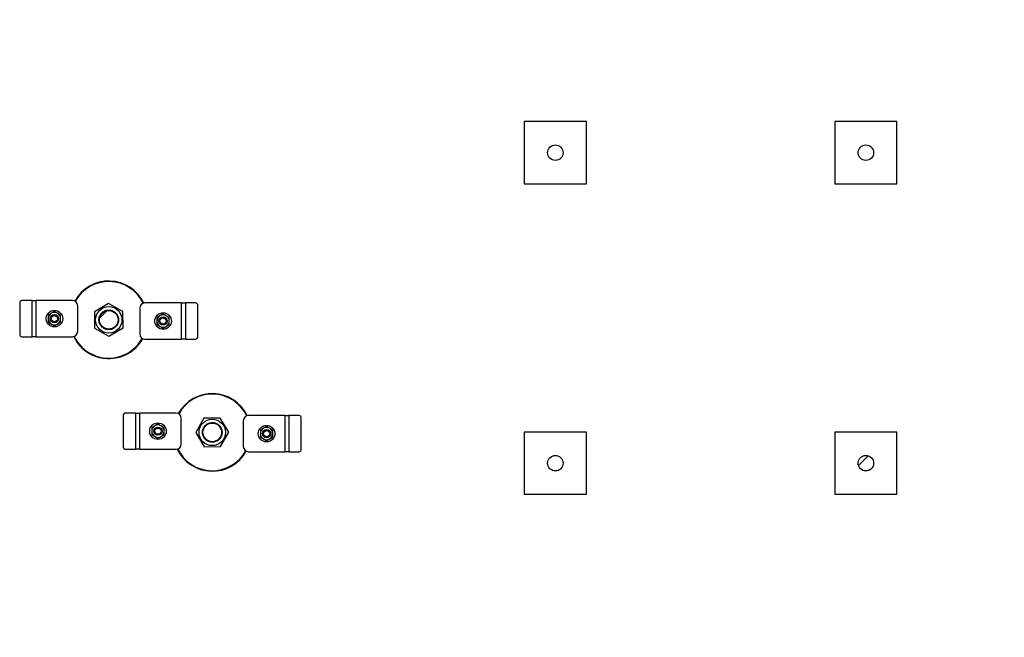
# Model space of a CAD drawing. Header units: millimetres. Extents: x 0 to 841, y 0 to 594.
# Tile 27 of 190: x 421 to 485, y 186 to 226. Entities that reach past the tile are written whole.
import ezdxf

# ---------------------------------------------------------------- set-up
doc = ezdxf.new("R2010")
doc.units = ezdxf.units.MM
doc.layers.add('COTES', color=1, linetype='Continuous')
doc.layers.add('TRAIT-FINS', color=9, linetype='Continuous')
doc.layers.add('TRAIT-FORT', color=4, linetype='Continuous', lineweight=25)
doc.styles.add('SLDTEXTSTYLE0', font='TXT', dxfattribs={"width": 0.75})
doc.dimstyles.new('SLDDIMSTYLE0', dxfattribs={"dimtxt": 3, "dimasz": 2, "dimexe": 0, "dimexo": 0.0625, "dimgap": 0.75, "dimtad": 1, "dimdec": 0, "dimlfac": 30, "dimrnd": 1e-09, "dimzin": 12, "dimdsep": 46, "dimtxsty": 'SLDTEXTSTYLE0', "dimsah": 1, "dimcen": 0.09, "dimadec": 0, "dimazin": 3, "dimtfac": 1, "dimtdec": 0, "dimtofl": 0, "dimtmove": 0, "dimatfit": 3, "dimfxl": 1, "dimfrac": 2, "dimtolj": 1, "dimtzin": 12, "dimarcsym": 0})

# ---------------------------------------------------------------- blocks, each defined once
blk = doc.blocks.new('_D_38')
at = {"layer": 'COTES', "color": 1, "transparency": 16777216}
for p, q in [((433.741, 248.368), (433.741, 277.051)), ((507.741, 173.034), (507.741, 277.051)), ((433.741, 276.051), (507.741, 276.051))]:
    blk.add_line(p, q, dxfattribs=at)
for points in [[(433.741, 276.051), (435.741, 275.551), (435.741, 276.551)], [(507.741, 276.051), (505.741, 276.551), (505.741, 275.551)]]:
    blk.add_solid(points, dxfattribs=at)
at = {"layer": 'COTES', "color": 1, "transparency": 16777216, "insert": (466.308, 279.919), "char_height": 3, "attachment_point": 1, "style": 'SLDTEXTSTYLE0'}
blk.add_mtext('2220', dxfattribs=at)

msp = doc.modelspace()

# ---------------------------------------------------------------- hatches: boundary and pattern name
at = {"layer": 'TRAIT-FINS'}
h = msp.add_hatch(dxfattribs=at)
h.set_pattern_fill('ANSI31', color=9, style=0)
edge = h.paths.add_edge_path(flags=0)
edge.add_arc((455.841, 217.134), 0.5, 0, 360)
h = msp.add_hatch(dxfattribs=at)
h.set_pattern_fill('ANSI31', color=9, style=0)
edge = h.paths.add_edge_path(flags=0)
edge.add_arc((475.841, 217.134), 0.5, 0, 360)
h = msp.add_hatch(dxfattribs=at)
h.set_pattern_fill('ANSI32', color=9, style=0)
edge = h.paths.add_edge_path(flags=0)
edge.add_arc((427.074, 206.368), 0.6, 0, 360)
h = msp.add_hatch(dxfattribs=at)
h.set_pattern_fill('ANSI32', color=9, style=0)
edge = h.paths.add_edge_path(flags=0)
edge.add_arc((433.741, 199.118), 0.6, 0, 360)
h = msp.add_hatch(dxfattribs=at)
h.set_pattern_fill('ANSI31', color=9, style=0)
edge = h.paths.add_edge_path(flags=0)
edge.add_arc((455.841, 197.134), 0.5, 0, 360)
h = msp.add_hatch(dxfattribs=at)
h.set_pattern_fill('ANSI31', color=9, style=0)
edge = h.paths.add_edge_path(flags=0)
edge.add_arc((475.841, 197.134), 0.5, 0, 360)

# ---------------------------------------------------------------- linework, layer by layer
at = {"layer": 'TRAIT-FORT', "color": 4, "linetype": 'Continuous', "lineweight": 25}
for p, q in [((453.841, 219.134), (453.841, 215.134)), ((457.841, 219.134), (453.841, 219.134)), ((457.841, 215.134), (457.841, 219.134)), ((473.841, 219.134), (473.841, 215.134)), ((477.841, 219.134), (473.841, 219.134)), ((477.841, 215.134), (477.841, 219.134)), ((453.841, 215.134), (457.841, 215.134)), ((473.841, 215.134), (477.841, 215.134)), ((421.338, 207.446), (421.338, 205.446)), ((422.142, 207.613), (421.482, 207.613)), ((422.142, 205.28), (422.142, 207.613)), ((422.142, 207.613), (422.408, 207.613)), ((422.408, 205.28), (422.408, 207.613)), ((424.742, 207.613), (422.408, 207.613)), ((427.061, 207.426), (426.151, 206.886)), ((427.984, 206.908), (427.061, 207.426)), ((431.74, 207.456), (429.407, 207.456)), ((431.74, 207.456), (431.74, 205.122)), ((431.74, 207.456), (432.007, 207.456)), ((432.007, 207.456), (432.007, 205.122)), ((432.666, 207.456), (432.007, 207.456)), ((425.075, 205.613), (425.075, 207.28)), ((426.151, 206.886), (426.164, 205.827)), ((427.997, 205.849), (427.984, 206.908)), ((429.073, 207.122), (429.073, 205.456)), ((432.811, 205.289), (432.811, 207.289)), ((426.164, 205.827), (427.087, 205.309)), ((427.087, 205.309), (427.997, 205.849)), ((421.482, 205.28), (422.142, 205.28)), ((422.408, 205.28), (422.142, 205.28)), ((422.408, 205.28), (424.742, 205.28)), ((429.407, 205.122), (431.74, 205.122)), ((432.007, 205.122), (431.74, 205.122)), ((432.007, 205.122), (432.666, 205.122)), ((428.004, 200.196), (428.004, 198.196)), ((428.808, 200.363), (428.149, 200.363)), ((428.808, 198.03), (428.808, 200.363)), ((428.808, 200.363), (429.075, 200.363)), ((429.075, 198.03), (429.075, 200.363)), ((431.408, 200.363), (429.075, 200.363)), ((431.742, 198.363), (431.742, 200.03)), ((433.201, 200.028), (432.682, 199.105)), ((434.259, 200.041), (433.201, 200.028)), ((434.799, 199.13), (434.259, 200.041)), ((435.74, 199.872), (435.74, 198.206)), ((438.407, 200.206), (436.073, 200.206)), ((438.407, 200.206), (438.407, 197.872)), ((438.407, 200.206), (438.673, 200.206)), ((438.673, 200.206), (438.673, 197.872)), ((439.333, 200.206), (438.673, 200.206)), ((439.477, 198.039), (439.477, 200.039)), ((432.682, 199.105), (433.223, 198.195)), ((434.281, 198.207), (434.799, 199.13)), ((457.841, 199.134), (453.841, 199.134)), ((453.841, 199.134), (453.841, 195.134)), ((457.841, 195.134), (457.841, 199.134)), ((477.841, 199.134), (473.841, 199.134)), ((473.841, 199.134), (473.841, 195.134)), ((477.841, 195.134), (477.841, 199.134)), ((428.149, 198.03), (428.808, 198.03)), ((429.075, 198.03), (428.808, 198.03)), ((429.075, 198.03), (431.408, 198.03)), ((433.223, 198.195), (434.281, 198.207)), ((436.073, 197.872), (438.407, 197.872)), ((438.673, 197.872), (438.407, 197.872)), ((438.673, 197.872), (439.333, 197.872)), ((453.841, 195.134), (457.841, 195.134)), ((473.841, 195.134), (477.841, 195.134))]:
    msp.add_line(p, q, dxfattribs=at)
for centre, radius in [((455.841, 217.134), 0.5), ((475.841, 217.134), 0.5), ((423.575, 206.446), 0.533), ((427.074, 206.368), 0.852), ((427.074, 206.368), 0.6), ((430.573, 206.289), 0.533), ((423.575, 206.446), 0.267), ((423.575, 206.446), 0.203), ((430.573, 206.289), 0.267), ((430.573, 206.289), 0.203), ((433.741, 199.118), 0.852), ((430.242, 199.196), 0.533), ((430.242, 199.196), 0.267), ((430.242, 199.196), 0.203), ((433.741, 199.118), 0.6), ((437.24, 199.039), 0.533), ((437.24, 199.039), 0.267), ((437.24, 199.039), 0.203), ((455.841, 197.134), 0.5), ((475.841, 197.134), 0.5)]:
    msp.add_circle(centre, radius, dxfattribs=at)
for centre, radius, start, end in [((427.074, 206.368), 2.5, 25.56707, 151.00638), ((427.074, 206.368), 2.467, 25.69337, 151.00373), ((421.494, 207.457), 0.157, 94.40195, 183.81126), ((424.742, 207.28), 0.333, 360, 90), ((429.407, 207.122), 0.333, 90, 180), ((432.654, 207.299), 0.157, 356.18874, 85.59805), ((423.575, 206.446), 0.4, 120, 180), ((423.575, 206.446), 0.4, 60, 120), ((423.575, 206.446), 0.4, 0, 60), ((423.575, 206.446), 0.4, 180, 240), ((423.575, 206.446), 0.4, 300, 0), ((430.573, 206.289), 0.4, 120, 180), ((430.573, 206.289), 0.4, 180, 240), ((430.573, 206.289), 0.4, 60, 120), ((430.573, 206.289), 0.4, 0, 60), ((430.573, 206.289), 0.4, 300, 0), ((423.575, 206.446), 0.4, 240, 300), ((424.742, 205.613), 0.333, 270, 360), ((430.573, 206.289), 0.4, 240, 300), ((421.494, 205.436), 0.157, 176.18874, 265.59805), ((427.074, 206.368), 2.5, 205.56707, 245.32581), ((427.074, 206.368), 2.467, 205.69337, 245.32581), ((427.074, 206.368), 2.5, 245.32581, 331.00638), ((427.074, 206.368), 2.467, 245.32581, 331.00373), ((429.407, 205.456), 0.333, 180, 270), ((432.654, 205.278), 0.157, 274.40195, 3.81126), ((433.741, 199.118), 2.5, 25.56707, 151.00638), ((433.741, 199.118), 2.467, 25.69336, 151.00373), ((428.161, 200.207), 0.157, 94.40195, 183.81126), ((431.408, 200.03), 0.333, 360, 90), ((436.073, 199.872), 0.333, 90, 180), ((439.321, 200.049), 0.157, 356.18874, 85.59805), ((430.242, 199.196), 0.4, 120, 180), ((430.242, 199.196), 0.4, 180, 240), ((430.242, 199.196), 0.4, 60, 120), ((430.242, 199.196), 0.4, 0, 60), ((430.242, 199.196), 0.4, 300, 0), ((437.24, 199.039), 0.4, 120, 180), ((437.24, 199.039), 0.4, 60, 120), ((437.24, 199.039), 0.4, 0, 60), ((430.242, 199.196), 0.4, 240, 300), ((437.24, 199.039), 0.4, 180, 240), ((437.24, 199.039), 0.4, 240, 300), ((437.24, 199.039), 0.4, 300, 0), ((428.161, 198.186), 0.157, 176.18874, 265.59805), ((431.408, 198.363), 0.333, 270, 360), ((433.741, 199.118), 2.5, 205.56706, 331.00638), ((433.741, 199.118), 2.467, 205.69337, 331.00373), ((436.073, 198.206), 0.333, 180, 270), ((439.321, 198.028), 0.157, 274.40195, 3.81126)]:
    msp.add_arc(centre, radius, start, end, dxfattribs=at)
for points, knots in [([(423.375, 206.793), (423.342, 206.773), (423.275, 206.735), (423.208, 206.696), (423.175, 206.677)], [0, 0, 0, 0, 0.497844, 1, 1, 1, 1]), ([(423.575, 206.908), (423.542, 206.889), (423.476, 206.851), (423.409, 206.812), (423.375, 206.793)], [0, 0, 0, 0, 0.498165, 1, 1, 1, 1]), ([(423.775, 206.793), (423.742, 206.812), (423.675, 206.851), (423.608, 206.889), (423.575, 206.908)], [0, 0, 0, 0, 0.4978438, 1, 1, 1, 1]), ([(423.975, 206.677), (423.942, 206.696), (423.876, 206.734), (423.809, 206.773), (423.775, 206.793)], [0, 0, 0, 0, 0.498165, 1, 1, 1, 1]), ([(426.53, 206.044), (426.512, 206.079), (426.475, 206.149), (426.445, 206.269), (426.437, 206.396), (426.456, 206.525), (426.494, 206.628), (426.536, 206.703), (426.584, 206.772), (426.652, 206.846), (426.719, 206.891), (426.751, 206.912)], [0, 0, 0, 0, 0.116497, 0.239972, 0.36858, 0.499917, 0.631255, 0.695633, 0.760028, 0.883503, 1, 1, 1, 1]), ([(426.751, 206.912), (426.785, 206.93), (426.856, 206.967), (426.975, 206.997), (427.103, 207.005), (427.232, 206.986), (427.334, 206.948), (427.41, 206.906), (427.478, 206.858), (427.552, 206.789), (427.622, 206.693), (427.673, 206.585), (427.704, 206.467), (427.711, 206.339), (427.692, 206.21), (427.655, 206.108), (427.613, 206.032), (427.565, 205.964), (427.496, 205.889), (427.43, 205.844), (427.397, 205.823)], [0, 0, 0, 0, 0.058248, 0.119986, 0.18429, 0.249959, 0.315627, 0.347816, 0.380014, 0.441752, 0.5, 0.558248, 0.619986, 0.68429, 0.749959, 0.815627, 0.847816, 0.880014, 0.941752, 1, 1, 1, 1]), ([(430.573, 206.751), (430.54, 206.732), (430.474, 206.693), (430.407, 206.655), (430.373, 206.635)], [0, 0, 0, 0, 0.4981655, 1, 1, 1, 1]), ([(430.773, 206.635), (430.74, 206.655), (430.673, 206.693), (430.607, 206.732), (430.573, 206.751)], [0, 0, 0, 0, 0.4978437, 1, 1, 1, 1]), ([(423.175, 206.677), (423.175, 206.639), (423.175, 206.563), (423.175, 206.485), (423.175, 206.446)], [0, 0, 0, 0, 0.4981655, 1, 1, 1, 1]), ([(423.175, 206.446), (423.175, 206.408), (423.175, 206.33), (423.175, 206.254), (423.175, 206.215)], [0, 0, 0, 0, 0.497844, 1, 1, 1, 1]), ([(423.175, 206.215), (423.208, 206.196), (423.274, 206.158), (423.341, 206.119), (423.375, 206.1)], [0, 0, 0, 0, 0.498165, 1, 1, 1, 1]), ([(423.775, 206.1), (423.808, 206.119), (423.876, 206.158), (423.942, 206.196), (423.975, 206.215)], [0, 0, 0, 0, 0.497844, 1, 1, 1, 1]), ([(423.975, 206.446), (423.975, 206.485), (423.975, 206.562), (423.975, 206.639), (423.975, 206.677)], [0, 0, 0, 0, 0.497844, 1, 1, 1, 1]), ([(423.975, 206.215), (423.975, 206.253), (423.975, 206.33), (423.975, 206.407), (423.975, 206.446)], [0, 0, 0, 0, 0.498165, 1, 1, 1, 1]), ([(430.373, 206.635), (430.34, 206.616), (430.273, 206.577), (430.207, 206.539), (430.173, 206.52)], [0, 0, 0, 0, 0.497844, 1, 1, 1, 1]), ([(430.173, 206.52), (430.173, 206.482), (430.173, 206.405), (430.173, 206.328), (430.173, 206.289)], [0, 0, 0, 0, 0.4981655, 1, 1, 1, 1]), ([(430.173, 206.289), (430.173, 206.25), (430.173, 206.173), (430.173, 206.096), (430.173, 206.058)], [0, 0, 0, 0, 0.497844, 1, 1, 1, 1]), ([(430.973, 206.52), (430.94, 206.539), (430.874, 206.577), (430.807, 206.616), (430.773, 206.635)], [0, 0, 0, 0, 0.498165, 1, 1, 1, 1]), ([(430.973, 206.289), (430.973, 206.327), (430.973, 206.405), (430.973, 206.481), (430.973, 206.52)], [0, 0, 0, 0, 0.497844, 1, 1, 1, 1]), ([(430.973, 206.058), (430.973, 206.096), (430.973, 206.172), (430.973, 206.25), (430.973, 206.289)], [0, 0, 0, 0, 0.498165, 1, 1, 1, 1]), ([(423.375, 206.1), (423.408, 206.081), (423.476, 206.042), (423.542, 206.004), (423.575, 205.984)], [0, 0, 0, 0, 0.497844, 1, 1, 1, 1]), ([(423.575, 205.984), (423.608, 206.003), (423.674, 206.042), (423.741, 206.08), (423.775, 206.1)], [0, 0, 0, 0, 0.498165, 1, 1, 1, 1]), ([(427.397, 205.823), (427.363, 205.805), (427.293, 205.768), (427.173, 205.738), (427.046, 205.73), (426.917, 205.749), (426.814, 205.787), (426.739, 205.829), (426.67, 205.877), (426.595, 205.946), (426.551, 206.012), (426.53, 206.044)], [0, 0, 0, 0, 0.116497, 0.239972, 0.36858, 0.499917, 0.631255, 0.695633, 0.760028, 0.883503, 1, 1, 1, 1]), ([(430.173, 206.058), (430.206, 206.039), (430.273, 206.001), (430.34, 205.962), (430.373, 205.942)], [0, 0, 0, 0, 0.498165, 1, 1, 1, 1]), ([(430.373, 205.942), (430.407, 205.923), (430.474, 205.884), (430.54, 205.846), (430.573, 205.827)], [0, 0, 0, 0, 0.4978438, 1, 1, 1, 1]), ([(430.573, 205.827), (430.606, 205.846), (430.673, 205.884), (430.74, 205.923), (430.773, 205.942)], [0, 0, 0, 0, 0.498165, 1, 1, 1, 1]), ([(430.773, 205.942), (430.807, 205.962), (430.874, 206), (430.94, 206.039), (430.973, 206.058)], [0, 0, 0, 0, 0.4978438, 1, 1, 1, 1]), ([(430.042, 199.543), (430.008, 199.523), (429.941, 199.485), (429.875, 199.446), (429.842, 199.427)], [0, 0, 0, 0, 0.497844, 1, 1, 1, 1]), ([(429.842, 199.427), (429.842, 199.389), (429.842, 199.313), (429.842, 199.235), (429.842, 199.196)], [0, 0, 0, 0, 0.4981655, 1, 1, 1, 1]), ([(429.842, 199.196), (429.842, 199.158), (429.842, 199.08), (429.842, 199.004), (429.842, 198.965)], [0, 0, 0, 0, 0.497844, 1, 1, 1, 1]), ([(430.242, 199.658), (430.209, 199.639), (430.143, 199.601), (430.075, 199.562), (430.042, 199.543)], [0, 0, 0, 0, 0.498165, 1, 1, 1, 1]), ([(430.442, 199.543), (430.408, 199.562), (430.341, 199.601), (430.275, 199.639), (430.242, 199.658)], [0, 0, 0, 0, 0.4978438, 1, 1, 1, 1]), ([(430.642, 199.427), (430.609, 199.446), (430.543, 199.484), (430.475, 199.523), (430.442, 199.543)], [0, 0, 0, 0, 0.498165, 1, 1, 1, 1]), ([(430.642, 199.196), (430.642, 199.235), (430.642, 199.312), (430.642, 199.389), (430.642, 199.427)], [0, 0, 0, 0, 0.497844, 1, 1, 1, 1]), ([(430.642, 198.965), (430.642, 199.003), (430.642, 199.08), (430.642, 199.157), (430.642, 199.196)], [0, 0, 0, 0, 0.498165, 1, 1, 1, 1]), ([(433.196, 198.794), (433.178, 198.829), (433.141, 198.899), (433.111, 199.019), (433.104, 199.146), (433.123, 199.275), (433.161, 199.378), (433.202, 199.453), (433.25, 199.522), (433.319, 199.596), (433.385, 199.641), (433.418, 199.662)], [0, 0, 0, 0, 0.116497, 0.239972, 0.36858, 0.499917, 0.631255, 0.695633, 0.760028, 0.883503, 1, 1, 1, 1]), ([(434.285, 199.441), (434.303, 199.407), (434.34, 199.336), (434.37, 199.216), (434.378, 199.089), (434.359, 198.96), (434.321, 198.858), (434.279, 198.782), (434.232, 198.713), (434.162, 198.64), (434.066, 198.57), (433.959, 198.519), (433.84, 198.488), (433.712, 198.48), (433.583, 198.499), (433.481, 198.537), (433.405, 198.579), (433.337, 198.627), (433.262, 198.696), (433.218, 198.762), (433.196, 198.794)], [0, 0, 0, 0, 0.058248, 0.119986, 0.18429, 0.249959, 0.315627, 0.347816, 0.380014, 0.441752, 0.5, 0.558248, 0.619986, 0.68429, 0.749959, 0.815627, 0.847816, 0.880014, 0.941752, 1, 1, 1, 1]), ([(433.418, 199.662), (433.452, 199.68), (433.522, 199.717), (433.642, 199.747), (433.769, 199.755), (433.898, 199.736), (434.001, 199.698), (434.076, 199.656), (434.145, 199.608), (434.22, 199.539), (434.264, 199.473), (434.285, 199.441)], [0, 0, 0, 0, 0.1164968, 0.2399717, 0.3685799, 0.4999174, 0.6312549, 0.6956328, 0.7600283, 0.8835032, 1, 1, 1, 1]), ([(437.04, 199.385), (437.007, 199.366), (436.939, 199.327), (436.873, 199.289), (436.84, 199.27)], [0, 0, 0, 0, 0.497844, 1, 1, 1, 1]), ([(436.84, 199.27), (436.84, 199.232), (436.84, 199.155), (436.84, 199.078), (436.84, 199.039)], [0, 0, 0, 0, 0.4981655, 1, 1, 1, 1]), ([(437.24, 199.501), (437.207, 199.482), (437.141, 199.443), (437.074, 199.405), (437.04, 199.385)], [0, 0, 0, 0, 0.4981655, 1, 1, 1, 1]), ([(437.44, 199.385), (437.407, 199.405), (437.339, 199.443), (437.273, 199.482), (437.24, 199.501)], [0, 0, 0, 0, 0.4978437, 1, 1, 1, 1]), ([(437.64, 199.27), (437.607, 199.289), (437.541, 199.327), (437.474, 199.366), (437.44, 199.385)], [0, 0, 0, 0, 0.498165, 1, 1, 1, 1]), ([(437.64, 199.039), (437.64, 199.077), (437.64, 199.155), (437.64, 199.231), (437.64, 199.27)], [0, 0, 0, 0, 0.497844, 1, 1, 1, 1]), ([(429.842, 198.965), (429.875, 198.946), (429.941, 198.908), (430.008, 198.869), (430.042, 198.85)], [0, 0, 0, 0, 0.498165, 1, 1, 1, 1]), ([(430.042, 198.85), (430.075, 198.831), (430.142, 198.792), (430.208, 198.754), (430.242, 198.734)], [0, 0, 0, 0, 0.497844, 1, 1, 1, 1]), ([(430.242, 198.734), (430.275, 198.753), (430.341, 198.792), (430.408, 198.83), (430.442, 198.85)], [0, 0, 0, 0, 0.498165, 1, 1, 1, 1]), ([(430.442, 198.85), (430.475, 198.869), (430.542, 198.908), (430.608, 198.946), (430.642, 198.965)], [0, 0, 0, 0, 0.497844, 1, 1, 1, 1]), ([(436.84, 199.039), (436.84, 199), (436.84, 198.923), (436.84, 198.846), (436.84, 198.808)], [0, 0, 0, 0, 0.497844, 1, 1, 1, 1]), ([(436.84, 198.808), (436.873, 198.789), (436.939, 198.751), (437.006, 198.712), (437.04, 198.692)], [0, 0, 0, 0, 0.498165, 1, 1, 1, 1]), ([(437.04, 198.692), (437.073, 198.673), (437.14, 198.634), (437.207, 198.596), (437.24, 198.577)], [0, 0, 0, 0, 0.4978438, 1, 1, 1, 1]), ([(437.24, 198.577), (437.273, 198.596), (437.339, 198.634), (437.406, 198.673), (437.44, 198.692)], [0, 0, 0, 0, 0.498165, 1, 1, 1, 1]), ([(437.44, 198.692), (437.473, 198.712), (437.54, 198.75), (437.607, 198.789), (437.64, 198.808)], [0, 0, 0, 0, 0.4978438, 1, 1, 1, 1]), ([(437.64, 198.808), (437.64, 198.846), (437.64, 198.922), (437.64, 199), (437.64, 199.039)], [0, 0, 0, 0, 0.498165, 1, 1, 1, 1])]:
    msp.add_open_spline(points, degree=3, knots=knots, dxfattribs=at)

# ---------------------------------------------------------------- dimensions: what is measured, and where the dimension line sits
at = {"layer": 'COTES', "color": 1}
dim = msp.add_linear_dim(base=(507.741, 276.051), p1=(433.741, 247.368), p2=(507.741, 172.034), dimstyle='SLDDIMSTYLE0', dxfattribs=at)
dim.commit()
dim.dimension.update_dxf_attribs({"geometry": '_D_38', "text_midpoint": (470.741, 276.051), "dimtype": 160})

doc.saveas('drawing.dxf')
